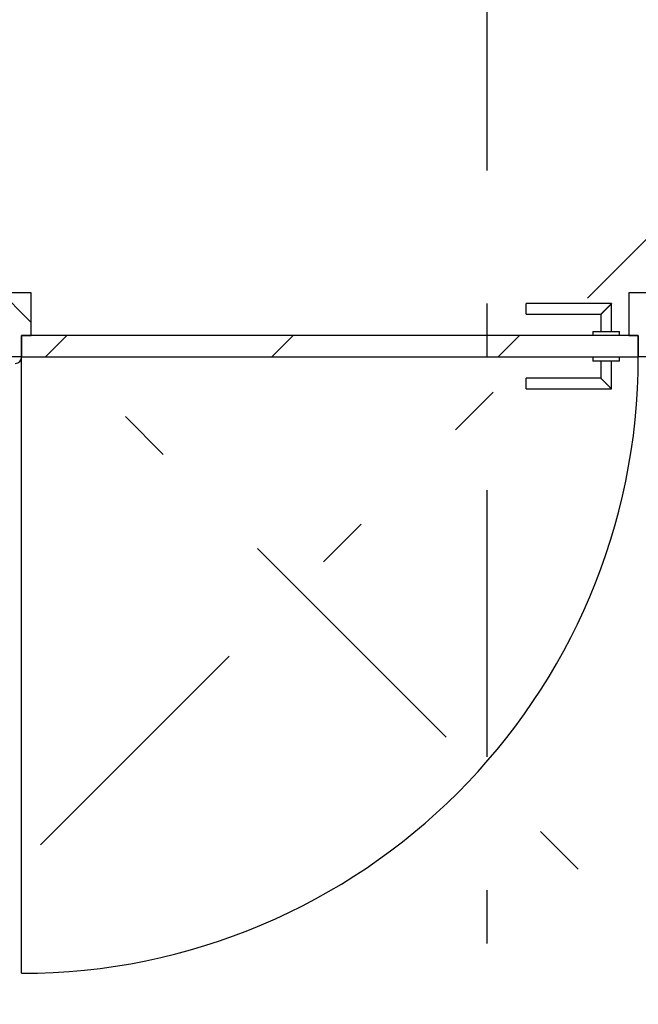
# Model space of a CAD drawing. Extents: x 2 to 87, y -108 to 11.
# Tile 188 of 210: x 44.95 to 46.11, y -23.67 to -21.82. Entities that reach past the tile are written whole.
import ezdxf

# ---------------------------------------------------------------- set-up
doc = ezdxf.new("R2010")
doc.units = 0
doc.header["$MEASUREMENT"] = 0
doc.linetypes.add('DASHDOT', pattern=[1, 0.5, -0.25, 0, -0.25])
doc.linetypes.add('DIVIDE', pattern=[1.25, 0.5, -0.25, 0, -0.25, 0, -0.25])
for name, color, linetype in [('10', 7, 'CONTINUOUS'), ('12', 7, 'CONTINUOUS'), ('20', 7, 'CONTINUOUS'), ('5', 7, 'CONTINUOUS')]:
    doc.layers.add(name, color=color, linetype=linetype)

msp = doc.modelspace()

# ---------------------------------------------------------------- linework, layer by layer
at = {"layer": '10', "color": 2, "linetype": 'DIVIDE'}
for p, q in [((48.8276, -26.2464), (38.9487, -16.3675)), ((41.9153, -26.4482), (48.8276, -19.5359))]:
    msp.add_line(p, q, dxfattribs=at)
at = {"layer": '10', "color": 62, "linetype": 'Continuous'}
for p, q in [((44.9557, -22.4575), (44.8057, -22.4575)), ((44.9531, -22.465), (44.9545, -22.4627)), ((46.2617, -22.4575), (46.1117, -22.4575))]:
    msp.add_line(p, q, dxfattribs=at)
msp.add_arc((44.9437, -22.4575), 0.012, 270, 360, dxfattribs=at)
at = {"layer": '12', "color": 62, "linetype": 'Continuous'}
msp.add_line((44.9557, -23.6135), (44.9557, -22.4575), dxfattribs=at)
msp.add_arc((44.9557, -22.4575), 1.156, 270, 360, dxfattribs=at)
at = {"layer": '20', "color": 62, "linetype": 'Continuous'}
for p, q in [((44.9737, -22.3375), (44.9337, -22.3375)), ((44.9737, -22.4175), (44.9737, -22.3375)), ((46.1337, -22.3375), (46.0937, -22.3375)), ((46.0937, -22.3375), (46.0937, -22.4175)), ((44.9557, -22.4575), (44.9557, -22.4175)), ((44.9557, -22.4175), (44.9737, -22.4175)), ((46.0937, -22.4175), (46.1117, -22.4175)), ((46.1117, -22.4175), (46.1117, -22.4575))]:
    msp.add_line(p, q, dxfattribs=at)
at = {"layer": '5', "color": 7, "linetype": 'DASHDOT'}
msp.add_line((45.8276, -7.3075), (45.8276, -96.5075), dxfattribs=at)
at = {"layer": '5', "color": 62, "linetype": 'Continuous'}
for p, q in [((46.0617, -22.3575), (45.9017, -22.3575)), ((45.9017, -22.3775), (45.9017, -22.3575)), ((46.0617, -22.4095), (46.0617, -22.3575)), ((45.9017, -22.3775), (46.0417, -22.3775)), ((46.0417, -22.3775), (46.0417, -22.4095)), ((46.1117, -22.4175), (44.9557, -22.4175)), ((44.9557, -22.4175), (44.9557, -22.4575)), ((45.0005, -22.4575), (45.0405, -22.4175)), ((45.4248, -22.4575), (45.4648, -22.4175)), ((45.849, -22.4575), (45.889, -22.4175)), ((46.0267, -22.4095), (46.0267, -22.4175)), ((46.0267, -22.4095), (46.0767, -22.4095)), ((46.0767, -22.4175), (46.0767, -22.4095)), ((46.1117, -22.4575), (46.1117, -22.4175)), ((44.9557, -22.4575), (46.1117, -22.4575)), ((46.0267, -22.4575), (46.0267, -22.4655)), ((46.0767, -22.4655), (46.0267, -22.4655)), ((46.0417, -22.4655), (46.0417, -22.4975)), ((46.0617, -22.5175), (46.0617, -22.4655)), ((46.0767, -22.4655), (46.0767, -22.4575)), ((46.0417, -22.4975), (45.9017, -22.4975)), ((45.9017, -22.5175), (45.9017, -22.4975)), ((45.9017, -22.5175), (46.0617, -22.5175))]:
    msp.add_line(p, q, dxfattribs=at)
for points in [[(46.0617, -22.3575), (46.0617, -22.3576), (46.0616, -22.3576), (46.0616, -22.3576), (46.0616, -22.3576), (46.0616, -22.3576), (46.0616, -22.3576), (46.0616, -22.3576), (46.0616, -22.3576), (46.0616, -22.3576), (46.0616, -22.3576), (46.0616, -22.3576), (46.0616, -22.3576), (46.0616, -22.3576), (46.0616, -22.3576), (46.0616, -22.3576), (46.0616, -22.3576), (46.0616, -22.3576), (46.0616, -22.3576), (46.0616, -22.3576), (46.0616, -22.3576), (46.0616, -22.3576), (46.0616, -22.3576), (46.0616, -22.3576), (46.0616, -22.3576), (46.0616, -22.3576), (46.0616, -22.3576), (46.0616, -22.3576), (46.0616, -22.3576), (46.0615, -22.3577), (46.0615, -22.3577), (46.0615, -22.3577), (46.0615, -22.3577), (46.0615, -22.3577), (46.0615, -22.3577), (46.0615, -22.3577), (46.0615, -22.3577), (46.0615, -22.3577), (46.0615, -22.3577), (46.0615, -22.3577), (46.0615, -22.3577), (46.0615, -22.3577), (46.0615, -22.3577), (46.0615, -22.3577), (46.0615, -22.3577), (46.0615, -22.3577), (46.0615, -22.3577), (46.0615, -22.3577), (46.0614, -22.3578), (46.0614, -22.3578), (46.0614, -22.3578), (46.0614, -22.3578), (46.0614, -22.3578), (46.0614, -22.3578), (46.0614, -22.3578), (46.0614, -22.3578), (46.0614, -22.3578), (46.0614, -22.3578), (46.0614, -22.3578), (46.0614, -22.3578), (46.0614, -22.3578), (46.0614, -22.3578), (46.0614, -22.3578), (46.0613, -22.3579), (46.0612, -22.358), (46.0612, -22.358), (46.0612, -22.358), (46.0612, -22.358), (46.0612, -22.358), (46.0612, -22.358), (46.0612, -22.358), (46.0612, -22.358), (46.0612, -22.358), (46.0612, -22.358), (46.0612, -22.358), (46.0612, -22.358), (46.0611, -22.3581), (46.0611, -22.3581), (46.0611, -22.3581), (46.0611, -22.3581), (46.0611, -22.3581), (46.0611, -22.3581), (46.0611, -22.3581), (46.0611, -22.3581), (46.0611, -22.3581), (46.0611, -22.3581), (46.061, -22.3582), (46.061, -22.3582), (46.061, -22.3582), (46.061, -22.3582), (46.061, -22.3582), (46.061, -22.3582), (46.061, -22.3582), (46.061, -22.3582), (46.061, -22.3582), (46.061, -22.3582), (46.0609, -22.3583), (46.0609, -22.3583), (46.0609, -22.3583), (46.0609, -22.3583), (46.0609, -22.3583), (46.0609, -22.3583), (46.0609, -22.3583), (46.0609, -22.3583), (46.0609, -22.3583), (46.0609, -22.3583), (46.0608, -22.3584), (46.0608, -22.3584), (46.0608, -22.3584), (46.0608, -22.3584), (46.0608, -22.3584), (46.0608, -22.3584), (46.0608, -22.3584), (46.0608, -22.3584), (46.0607, -22.3585), (46.0607, -22.3585), (46.0607, -22.3585), (46.0607, -22.3585), (46.0607, -22.3585), (46.0607, -22.3585), (46.0607, -22.3585), (46.0607, -22.3585), (46.0607, -22.3585), (46.0606, -22.3586), (46.0606, -22.3586), (46.0606, -22.3586), (46.0606, -22.3586), (46.0606, -22.3586), (46.0606, -22.3586), (46.0606, -22.3586), (46.0606, -22.3586), (46.0605, -22.3587), (46.0605, -22.3587), (46.0605, -22.3587), (46.0605, -22.3587), (46.0605, -22.3587), (46.0605, -22.3587), (46.0605, -22.3587), (46.0605, -22.3587), (46.0604, -22.3588), (46.0604, -22.3588), (46.0604, -22.3588), (46.0604, -22.3588), (46.0604, -22.3588), (46.0604, -22.3588), (46.0604, -22.3588), (46.0603, -22.3589), (46.0603, -22.3589), (46.0603, -22.3589), (46.0603, -22.3589), (46.0603, -22.3589), (46.0603, -22.3589), (46.0603, -22.3589), (46.0602, -22.359), (46.0601, -22.3591), (46.0601, -22.3591), (46.0601, -22.3591), (46.0601, -22.3591), (46.0601, -22.3591), (46.0601, -22.3591), (46.0601, -22.3591), (46.06, -22.3592), (46.06, -22.3592), (46.06, -22.3592), (46.06, -22.3592), (46.06, -22.3592), (46.06, -22.3592), (46.06, -22.3592), (46.0599, -22.3593), (46.0599, -22.3593), (46.0599, -22.3593), (46.0599, -22.3593), (46.0599, -22.3593), (46.0599, -22.3593), (46.0598, -22.3594), (46.0598, -22.3594), (46.0598, -22.3594), (46.0598, -22.3594), (46.0598, -22.3594), (46.0598, -22.3594), (46.0597, -22.3595), (46.0597, -22.3595), (46.0597, -22.3595), (46.0597, -22.3595), (46.0597, -22.3595), (46.0597, -22.3595), (46.0596, -22.3596), (46.0596, -22.3596), (46.0596, -22.3596), (46.0596, -22.3596), (46.0596, -22.3596), (46.0596, -22.3596), (46.0595, -22.3597), (46.0595, -22.3597), (46.0595, -22.3597), (46.0595, -22.3597), (46.0595, -22.3597), (46.0595, -22.3597), (46.0594, -22.3598), (46.0594, -22.3598), (46.0594, -22.3598), (46.0594, -22.3598), (46.0594, -22.3598), (46.0594, -22.3598), (46.0593, -22.3599), (46.0593, -22.3599), (46.0593, -22.3599), (46.0593, -22.3599), (46.0593, -22.3599), (46.0592, -22.36), (46.0592, -22.36), (46.0592, -22.36), (46.0592, -22.36), (46.0592, -22.36), (46.0592, -22.36), (46.0591, -22.3601), (46.0591, -22.3601), (46.0591, -22.3601), (46.0591, -22.3601), (46.0591, -22.3601), (46.059, -22.3602), (46.059, -22.3602), (46.059, -22.3602), (46.059, -22.3602), (46.059, -22.3602), (46.059, -22.3602), (46.0589, -22.3603), (46.0589, -22.3603), (46.0589, -22.3603), (46.0589, -22.3603), (46.0589, -22.3603), (46.0588, -22.3604), (46.0588, -22.3604), (46.0588, -22.3604), (46.0588, -22.3604), (46.0588, -22.3604), (46.0587, -22.3605), (46.0587, -22.3605), (46.0587, -22.3605), (46.0587, -22.3605), (46.0587, -22.3605), (46.0586, -22.3606), (46.0586, -22.3606), (46.0586, -22.3606), (46.0586, -22.3606), (46.0586, -22.3606), (46.0586, -22.3606), (46.0585, -22.3607), (46.0584, -22.3608), (46.0584, -22.3608), (46.0584, -22.3608), (46.0584, -22.3608), (46.0583, -22.3609), (46.0583, -22.3609), (46.0583, -22.3609), (46.0583, -22.3609), (46.0583, -22.3609), (46.0582, -22.361), (46.0582, -22.361), (46.0582, -22.361), (46.0582, -22.361), (46.0582, -22.361), (46.0581, -22.3611), (46.0581, -22.3611), (46.0581, -22.3611), (46.0581, -22.3611), (46.0581, -22.3611), (46.058, -22.3612), (46.058, -22.3612), (46.058, -22.3612), (46.058, -22.3612), (46.058, -22.3612), (46.0579, -22.3613), (46.0579, -22.3613), (46.0579, -22.3613), (46.0579, -22.3613), (46.0578, -22.3614), (46.0578, -22.3614), (46.0578, -22.3614), (46.0578, -22.3614), (46.0578, -22.3614), (46.0577, -22.3615), (46.0577, -22.3615), (46.0577, -22.3615), (46.0577, -22.3615), (46.0576, -22.3616), (46.0576, -22.3616), (46.0576, -22.3616), (46.0576, -22.3616), (46.0576, -22.3616), (46.0575, -22.3617), (46.0575, -22.3617), (46.0575, -22.3617), (46.0575, -22.3617), (46.0575, -22.3617), (46.0574, -22.3618), (46.0574, -22.3618), (46.0574, -22.3618), (46.0574, -22.3618), (46.0573, -22.3619), (46.0573, -22.3619), (46.0573, -22.3619), (46.0573, -22.3619), (46.0572, -22.362), (46.0572, -22.362), (46.0572, -22.362), (46.0572, -22.362), (46.0572, -22.362), (46.0571, -22.3621), (46.0571, -22.3621), (46.0571, -22.3621), (46.0571, -22.3621), (46.057, -22.3622), (46.057, -22.3622), (46.057, -22.3622), (46.057, -22.3622), (46.0569, -22.3623), (46.0569, -22.3623), (46.0569, -22.3623), (46.0569, -22.3623), (46.0569, -22.3623), (46.0568, -22.3624), (46.0568, -22.3624), (46.0568, -22.3624), (46.0568, -22.3624), (46.0567, -22.3625), (46.0567, -22.3625), (46.0567, -22.3625), (46.0567, -22.3625), (46.0566, -22.3626), (46.0566, -22.3626), (46.0566, -22.3626), (46.0566, -22.3626), (46.0565, -22.3626), (46.0565, -22.3627), (46.0565, -22.3627), (46.0565, -22.3627), (46.0565, -22.3627), (46.0564, -22.3628), (46.0564, -22.3628), (46.0564, -22.3628), (46.0564, -22.3628), (46.0563, -22.3629), (46.0562, -22.363), (46.0562, -22.363), (46.0562, -22.363), (46.0562, -22.363), (46.0561, -22.3631), (46.0561, -22.3631), (46.0561, -22.3631), (46.0561, -22.3631), (46.056, -22.3632), (46.056, -22.3632), (46.056, -22.3632), (46.056, -22.3632), (46.0559, -22.3633), (46.0559, -22.3633), (46.0559, -22.3633), (46.0559, -22.3633), (46.0558, -22.3634), (46.0558, -22.3634), (46.0558, -22.3634), (46.0558, -22.3634), (46.0557, -22.3635), (46.0557, -22.3635), (46.0557, -22.3635), (46.0557, -22.3635), (46.0556, -22.3636), (46.0556, -22.3636), (46.0556, -22.3636), (46.0556, -22.3636), (46.0555, -22.3637), (46.0555, -22.3637), (46.0555, -22.3637), (46.0555, -22.3637), (46.0554, -22.3638), (46.0554, -22.3638), (46.0554, -22.3638), (46.0554, -22.3638), (46.0553, -22.3639), (46.0553, -22.3639), (46.0553, -22.3639), (46.0553, -22.3639), (46.0552, -22.364), (46.0552, -22.364), (46.0552, -22.364), (46.0552, -22.364), (46.0551, -22.3641), (46.0551, -22.3641), (46.0551, -22.3641), (46.0551, -22.3641), (46.055, -22.3642), (46.055, -22.3642), (46.055, -22.3642), (46.055, -22.3642), (46.0549, -22.3643), (46.0549, -22.3643), (46.0549, -22.3643), (46.0549, -22.3644), (46.0548, -22.3644), (46.0548, -22.3644), (46.0548, -22.3644), (46.0547, -22.3645), (46.0547, -22.3645), (46.0547, -22.3645), (46.0547, -22.3645), (46.0546, -22.3646), (46.0546, -22.3646), (46.0546, -22.3646), (46.0546, -22.3646), (46.0545, -22.3647), (46.0545, -22.3647), (46.0545, -22.3647), (46.0545, -22.3647), (46.0544, -22.3648), (46.0544, -22.3648), (46.0544, -22.3648), (46.0544, -22.3648), (46.0543, -22.3649), (46.0543, -22.3649), (46.0543, -22.3649), (46.0543, -22.3649), (46.0542, -22.365), (46.0542, -22.365), (46.0542, -22.365), (46.0541, -22.3651), (46.0541, -22.3651), (46.0541, -22.3651), (46.0541, -22.3651), (46.054, -22.3652), (46.054, -22.3652), (46.054, -22.3652), (46.054, -22.3652), (46.0539, -22.3653), (46.0539, -22.3653), (46.0539, -22.3653), (46.0539, -22.3653), (46.0538, -22.3654), (46.0538, -22.3654), (46.0538, -22.3654), (46.0537, -22.3655), (46.0536, -22.3656), (46.0536, -22.3656), (46.0536, -22.3656), (46.0536, -22.3656), (46.0535, -22.3657), (46.0535, -22.3657), (46.0535, -22.3657), (46.0535, -22.3657), (46.0534, -22.3658), (46.0534, -22.3658), (46.0534, -22.3658), (46.0533, -22.3659), (46.0533, -22.3659), (46.0533, -22.3659), (46.0533, -22.3659), (46.0532, -22.366), (46.0532, -22.366), (46.0532, -22.366), (46.0532, -22.366), (46.0531, -22.3661), (46.0531, -22.3661), (46.0531, -22.3661), (46.053, -22.3662), (46.053, -22.3662), (46.053, -22.3662), (46.053, -22.3662), (46.0529, -22.3663), (46.0529, -22.3663), (46.0529, -22.3663), (46.0529, -22.3663), (46.0528, -22.3664), (46.0528, -22.3664), (46.0528, -22.3664), (46.0527, -22.3665), (46.0527, -22.3665), (46.0527, -22.3665), (46.0527, -22.3665), (46.0526, -22.3666), (46.0526, -22.3666), (46.0526, -22.3666), (46.0526, -22.3666), (46.0525, -22.3667), (46.0525, -22.3667), (46.0525, -22.3667), (46.0524, -22.3668), (46.0524, -22.3668), (46.0524, -22.3668), (46.0524, -22.3668), (46.0523, -22.3669), (46.0523, -22.3669), (46.0523, -22.3669), (46.0523, -22.3669), (46.0522, -22.367), (46.0522, -22.367), (46.0522, -22.367), (46.0521, -22.3671), (46.0521, -22.3671), (46.0521, -22.3671), (46.0521, -22.3671), (46.052, -22.3672), (46.052, -22.3672), (46.052, -22.3672), (46.052, -22.3672), (46.0519, -22.3673), (46.0519, -22.3673), (46.0519, -22.3673), (46.0518, -22.3674), (46.0518, -22.3674), (46.0518, -22.3674), (46.0518, -22.3674), (46.0517, -22.3675), (46.0517, -22.3675), (46.0517, -22.3675), (46.0517, -22.3675), (46.0516, -22.3676), (46.0516, -22.3676), (46.0516, -22.3676), (46.0515, -22.3676), (46.0515, -22.3677), (46.0515, -22.3677), (46.0515, -22.3677), (46.0514, -22.3678), (46.0514, -22.3678), (46.0514, -22.3678), (46.0514, -22.3678), (46.0513, -22.3679), (46.0513, -22.3679), (46.0513, -22.3679), (46.0512, -22.3679), (46.0512, -22.368), (46.0512, -22.368), (46.0512, -22.368), (46.0511, -22.3681), (46.0511, -22.3681), (46.0511, -22.3681), (46.0511, -22.3681), (46.051, -22.3682), (46.0509, -22.3682), (46.0509, -22.3683), (46.0509, -22.3683), (46.0509, -22.3683), (46.0508, -22.3684), (46.0508, -22.3684), (46.0508, -22.3684), (46.0508, -22.3684), (46.0507, -22.3685), (46.0507, -22.3685), (46.0507, -22.3685), (46.0507, -22.3685), (46.0506, -22.3686), (46.0506, -22.3686), (46.0506, -22.3686), (46.0505, -22.3687), (46.0505, -22.3687), (46.0505, -22.3687), (46.0505, -22.3687), (46.0504, -22.3688), (46.0504, -22.3688), (46.0504, -22.3688), (46.0504, -22.3688), (46.0503, -22.3689), (46.0503, -22.3689), (46.0503, -22.3689), (46.0502, -22.369), (46.0502, -22.369), (46.0502, -22.369), (46.0502, -22.369), (46.0501, -22.3691), (46.0501, -22.3691), (46.0501, -22.3691), (46.0501, -22.3691), (46.05, -22.3692), (46.05, -22.3692), (46.05, -22.3692), (46.0499, -22.3693), (46.0499, -22.3693), (46.0499, -22.3693), (46.0499, -22.3693), (46.0498, -22.3694), (46.0498, -22.3694), (46.0498, -22.3694), (46.0498, -22.3694), (46.0497, -22.3695), (46.0497, -22.3695), (46.0497, -22.3695), (46.0497, -22.3695), (46.0496, -22.3696), (46.0496, -22.3696), (46.0496, -22.3696), (46.0495, -22.3697), (46.0495, -22.3697), (46.0495, -22.3697), (46.0495, -22.3697), (46.0494, -22.3698), (46.0494, -22.3698), (46.0494, -22.3698), (46.0494, -22.3698), (46.0493, -22.3699), (46.0493, -22.3699), (46.0493, -22.3699), (46.0493, -22.3699), (46.0492, -22.37), (46.0492, -22.37), (46.0492, -22.37), (46.0491, -22.3701), (46.0491, -22.3701), (46.0491, -22.3701), (46.0491, -22.3701), (46.049, -22.3702), (46.049, -22.3702), (46.049, -22.3702), (46.049, -22.3702), (46.0489, -22.3703), (46.0489, -22.3703), (46.0489, -22.3703), (46.0489, -22.3703), (46.0488, -22.3704), (46.0488, -22.3704), (46.0488, -22.3704), (46.0488, -22.3704), (46.0487, -22.3705), (46.0487, -22.3705), (46.0487, -22.3705), (46.0487, -22.3705), (46.0486, -22.3706), (46.0486, -22.3706), (46.0486, -22.3706), (46.0485, -22.3706), (46.0485, -22.3707), (46.0485, -22.3707), (46.0485, -22.3707), (46.0484, -22.3708), (46.0483, -22.3709), (46.0483, -22.3709), (46.0483, -22.3709), (46.0483, -22.3709), (46.0482, -22.371), (46.0482, -22.371), (46.0482, -22.371), (46.0482, -22.371), (46.0481, -22.3711), (46.0481, -22.3711), (46.0481, -22.3711), (46.0481, -22.3711), (46.048, -22.3712), (46.048, -22.3712), (46.048, -22.3712), (46.048, -22.3712), (46.0479, -22.3713), (46.0479, -22.3713), (46.0479, -22.3713), (46.0479, -22.3713), (46.0478, -22.3714), (46.0478, -22.3714), (46.0478, -22.3714), (46.0478, -22.3714), (46.0477, -22.3715), (46.0477, -22.3715), (46.0477, -22.3715), (46.0477, -22.3715), (46.0476, -22.3716), (46.0476, -22.3716), (46.0476, -22.3716), (46.0476, -22.3716), (46.0475, -22.3717), (46.0475, -22.3717), (46.0475, -22.3717), (46.0475, -22.3717), (46.0474, -22.3718), (46.0474, -22.3718), (46.0474, -22.3718), (46.0474, -22.3718), (46.0473, -22.3719), (46.0473, -22.3719), (46.0473, -22.3719), (46.0473, -22.3719), (46.0472, -22.372), (46.0472, -22.372), (46.0472, -22.372), (46.0472, -22.372), (46.0471, -22.3721), (46.0471, -22.3721), (46.0471, -22.3721), (46.0471, -22.3721), (46.047, -22.3722), (46.047, -22.3722), (46.047, -22.3722), (46.047, -22.3722), (46.0469, -22.3723), (46.0469, -22.3723), (46.0469, -22.3723), (46.0469, -22.3723), (46.0468, -22.3724), (46.0468, -22.3724), (46.0468, -22.3724), (46.0468, -22.3724), (46.0468, -22.3724), (46.0467, -22.3725), (46.0467, -22.3725), (46.0467, -22.3725), (46.0467, -22.3725), (46.0466, -22.3726), (46.0466, -22.3726), (46.0466, -22.3726), (46.0466, -22.3726), (46.0465, -22.3727), (46.0465, -22.3727), (46.0465, -22.3727), (46.0465, -22.3727), (46.0464, -22.3727), (46.0464, -22.3728), (46.0464, -22.3728), (46.0464, -22.3728), (46.0464, -22.3728), (46.0463, -22.3729), (46.0463, -22.3729), (46.0463, -22.3729), (46.0463, -22.3729), (46.0462, -22.373), (46.0462, -22.373), (46.0462, -22.373), (46.0462, -22.373), (46.0462, -22.373), (46.0461, -22.3731), (46.0461, -22.3731), (46.0461, -22.3731), (46.0461, -22.3731), (46.0459, -22.3732), (46.0459, -22.3733), (46.0459, -22.3733), (46.0459, -22.3733), (46.0459, -22.3733), (46.0458, -22.3734), (46.0458, -22.3734), (46.0458, -22.3734), (46.0458, -22.3734), (46.0457, -22.3734), (46.0457, -22.3735), (46.0457, -22.3735), (46.0457, -22.3735), (46.0457, -22.3735), (46.0456, -22.3736), (46.0456, -22.3736), (46.0456, -22.3736), (46.0456, -22.3736), (46.0456, -22.3736), (46.0455, -22.3737), (46.0455, -22.3737), (46.0455, -22.3737), (46.0455, -22.3737), (46.0454, -22.3738), (46.0454, -22.3738), (46.0454, -22.3738), (46.0454, -22.3738), (46.0454, -22.3738), (46.0453, -22.3739), (46.0453, -22.3739), (46.0453, -22.3739), (46.0453, -22.3739), (46.0453, -22.3739), (46.0452, -22.374), (46.0452, -22.374), (46.0452, -22.374), (46.0452, -22.374), (46.0452, -22.374), (46.0451, -22.3741), (46.0451, -22.3741), (46.0451, -22.3741), (46.0451, -22.3741), (46.0451, -22.3742), (46.045, -22.3742), (46.045, -22.3742), (46.045, -22.3742), (46.045, -22.3742), (46.0449, -22.3743), (46.0449, -22.3743), (46.0449, -22.3743), (46.0449, -22.3743), (46.0449, -22.3743), (46.0448, -22.3744), (46.0448, -22.3744), (46.0448, -22.3744), (46.0448, -22.3744), (46.0448, -22.3744), (46.0448, -22.3744), (46.0447, -22.3745), (46.0447, -22.3745), (46.0447, -22.3745), (46.0447, -22.3745), (46.0447, -22.3745), (46.0446, -22.3746), (46.0446, -22.3746), (46.0446, -22.3746), (46.0446, -22.3746), (46.0446, -22.3746), (46.0445, -22.3747), (46.0445, -22.3747), (46.0445, -22.3747), (46.0445, -22.3747), (46.0445, -22.3747), (46.0444, -22.3748), (46.0444, -22.3748), (46.0444, -22.3748), (46.0444, -22.3748), (46.0444, -22.3748), (46.0443, -22.3748), (46.0443, -22.3749), (46.0443, -22.3749), (46.0443, -22.3749), (46.0443, -22.3749), (46.0443, -22.3749), (46.0442, -22.375), (46.0442, -22.375), (46.0442, -22.375), (46.0442, -22.375), (46.0442, -22.375), (46.0441, -22.375), (46.0441, -22.3751), (46.0441, -22.3751), (46.0441, -22.3751), (46.0441, -22.3751), (46.0441, -22.3751), (46.044, -22.3752), (46.0439, -22.3753), (46.0439, -22.3753), (46.0439, -22.3753), (46.0439, -22.3753), (46.0439, -22.3753), (46.0439, -22.3753), (46.0438, -22.3754), (46.0438, -22.3754), (46.0438, -22.3754), (46.0438, -22.3754), (46.0438, -22.3754), (46.0438, -22.3754), (46.0437, -22.3755), (46.0437, -22.3755), (46.0437, -22.3755), (46.0437, -22.3755), (46.0437, -22.3755), (46.0437, -22.3755), (46.0436, -22.3756), (46.0436, -22.3756), (46.0436, -22.3756), (46.0436, -22.3756), (46.0436, -22.3756), (46.0436, -22.3756), (46.0435, -22.3757), (46.0435, -22.3757), (46.0435, -22.3757), (46.0435, -22.3757), (46.0435, -22.3757), (46.0435, -22.3757), (46.0434, -22.3758), (46.0434, -22.3758), (46.0434, -22.3758), (46.0434, -22.3758), (46.0434, -22.3758), (46.0434, -22.3758), (46.0434, -22.3758), (46.0433, -22.3759), (46.0433, -22.3759), (46.0433, -22.3759), (46.0433, -22.3759), (46.0433, -22.3759), (46.0433, -22.3759), (46.0433, -22.3759), (46.0432, -22.376), (46.0432, -22.376), (46.0432, -22.376), (46.0432, -22.376), (46.0432, -22.376), (46.0432, -22.376), (46.0432, -22.376), (46.0431, -22.3761), (46.0431, -22.3761), (46.0431, -22.3761), (46.0431, -22.3761), (46.0431, -22.3761), (46.0431, -22.3761), (46.0431, -22.3761), (46.043, -22.3762), (46.043, -22.3762), (46.043, -22.3762), (46.043, -22.3762), (46.043, -22.3762), (46.043, -22.3762), (46.043, -22.3762), (46.0429, -22.3763), (46.0429, -22.3763), (46.0429, -22.3763), (46.0429, -22.3763), (46.0429, -22.3763), (46.0429, -22.3763), (46.0429, -22.3763), (46.0429, -22.3763), (46.0428, -22.3764), (46.0428, -22.3764), (46.0428, -22.3764), (46.0428, -22.3764), (46.0428, -22.3764), (46.0428, -22.3764), (46.0428, -22.3764), (46.0428, -22.3764), (46.0427, -22.3765), (46.0427, -22.3765), (46.0427, -22.3765), (46.0427, -22.3765), (46.0427, -22.3765), (46.0427, -22.3765), (46.0427, -22.3765), (46.0427, -22.3765), (46.0426, -22.3765), (46.0426, -22.3766), (46.0426, -22.3766), (46.0426, -22.3766), (46.0426, -22.3766), (46.0426, -22.3766), (46.0426, -22.3766), (46.0426, -22.3766), (46.0426, -22.3766), (46.0425, -22.3767), (46.0424, -22.3768), (46.0424, -22.3768), (46.0424, -22.3768), (46.0424, -22.3768), (46.0424, -22.3768), (46.0424, -22.3768), (46.0424, -22.3768), (46.0424, -22.3768), (46.0424, -22.3768), (46.0424, -22.3768), (46.0423, -22.3769), (46.0423, -22.3769), (46.0423, -22.3769), (46.0423, -22.3769), (46.0423, -22.3769), (46.0423, -22.3769), (46.0423, -22.3769), (46.0423, -22.3769), (46.0423, -22.3769), (46.0423, -22.3769), (46.0422, -22.377), (46.0422, -22.377), (46.0422, -22.377), (46.0422, -22.377), (46.0422, -22.377), (46.0422, -22.377), (46.0422, -22.377), (46.0422, -22.377), (46.0422, -22.377), (46.0422, -22.377), (46.0422, -22.377), (46.0422, -22.377), (46.0421, -22.3771), (46.0421, -22.3771), (46.0421, -22.3771), (46.0421, -22.3771), (46.0421, -22.3771), (46.0421, -22.3771), (46.0421, -22.3771), (46.0421, -22.3771), (46.0421, -22.3771), (46.0421, -22.3771), (46.0421, -22.3771), (46.0421, -22.3771), (46.0421, -22.3771), (46.042, -22.3772), (46.042, -22.3772), (46.042, -22.3772), (46.042, -22.3772), (46.042, -22.3772), (46.042, -22.3772), (46.042, -22.3772), (46.042, -22.3772), (46.042, -22.3772), (46.042, -22.3772), (46.042, -22.3772), (46.042, -22.3772), (46.042, -22.3772), (46.042, -22.3772), (46.042, -22.3772), (46.0419, -22.3773), (46.0419, -22.3773), (46.0419, -22.3773), (46.0419, -22.3773), (46.0419, -22.3773), (46.0419, -22.3773), (46.0419, -22.3773), (46.0419, -22.3773), (46.0419, -22.3773), (46.0419, -22.3773), (46.0419, -22.3773), (46.0419, -22.3773), (46.0419, -22.3773), (46.0419, -22.3773), (46.0419, -22.3773), (46.0419, -22.3773), (46.0419, -22.3773), (46.0419, -22.3773), (46.0419, -22.3773), (46.0418, -22.3774), (46.0417, -22.3774), (46.0417, -22.3775)], [(46.0417, -22.4975), (46.0417, -22.4976), (46.0418, -22.4976), (46.0418, -22.4976), (46.0418, -22.4976), (46.0418, -22.4976), (46.0418, -22.4976), (46.0418, -22.4976), (46.0418, -22.4976), (46.0418, -22.4976), (46.0418, -22.4976), (46.0418, -22.4976), (46.0418, -22.4976), (46.0418, -22.4976), (46.0418, -22.4976), (46.0418, -22.4976), (46.0418, -22.4976), (46.0418, -22.4976), (46.0418, -22.4976), (46.0418, -22.4976), (46.0418, -22.4976), (46.0418, -22.4976), (46.0418, -22.4976), (46.0418, -22.4976), (46.0418, -22.4976), (46.0418, -22.4976), (46.0418, -22.4976), (46.0418, -22.4976), (46.0418, -22.4976), (46.0419, -22.4977), (46.0419, -22.4977), (46.0419, -22.4977), (46.0419, -22.4977), (46.0419, -22.4977), (46.0419, -22.4977), (46.0419, -22.4977), (46.0419, -22.4977), (46.0419, -22.4977), (46.0419, -22.4977), (46.0419, -22.4977), (46.0419, -22.4977), (46.0419, -22.4977), (46.0419, -22.4977), (46.0419, -22.4977), (46.0419, -22.4977), (46.0419, -22.4977), (46.0419, -22.4977), (46.0419, -22.4978), (46.042, -22.4978), (46.042, -22.4978), (46.042, -22.4978), (46.042, -22.4978), (46.042, -22.4978), (46.042, -22.4978), (46.042, -22.4978), (46.042, -22.4978), (46.042, -22.4978), (46.042, -22.4978), (46.042, -22.4978), (46.042, -22.4978), (46.042, -22.4978), (46.042, -22.4978), (46.042, -22.4978), (46.0421, -22.4979), (46.0422, -22.498), (46.0422, -22.498), (46.0422, -22.498), (46.0422, -22.498), (46.0422, -22.498), (46.0422, -22.498), (46.0422, -22.498), (46.0422, -22.498), (46.0422, -22.498), (46.0422, -22.498), (46.0422, -22.498), (46.0422, -22.4981), (46.0423, -22.4981), (46.0423, -22.4981), (46.0423, -22.4981), (46.0423, -22.4981), (46.0423, -22.4981), (46.0423, -22.4981), (46.0423, -22.4981), (46.0423, -22.4981), (46.0423, -22.4981), (46.0423, -22.4981), (46.0424, -22.4982), (46.0424, -22.4982), (46.0424, -22.4982), (46.0424, -22.4982), (46.0424, -22.4982), (46.0424, -22.4982), (46.0424, -22.4982), (46.0424, -22.4982), (46.0424, -22.4982), (46.0424, -22.4982), (46.0425, -22.4983), (46.0425, -22.4983), (46.0425, -22.4983), (46.0425, -22.4983), (46.0425, -22.4983), (46.0425, -22.4983), (46.0425, -22.4983), (46.0425, -22.4983), (46.0425, -22.4983), (46.0425, -22.4983), (46.0426, -22.4984), (46.0426, -22.4984), (46.0426, -22.4984), (46.0426, -22.4984), (46.0426, -22.4984), (46.0426, -22.4984), (46.0426, -22.4984), (46.0426, -22.4984), (46.0426, -22.4985), (46.0427, -22.4985), (46.0427, -22.4985), (46.0427, -22.4985), (46.0427, -22.4985), (46.0427, -22.4985), (46.0427, -22.4985), (46.0427, -22.4985), (46.0427, -22.4985), (46.0428, -22.4986), (46.0428, -22.4986), (46.0428, -22.4986), (46.0428, -22.4986), (46.0428, -22.4986), (46.0428, -22.4986), (46.0428, -22.4986), (46.0428, -22.4986), (46.0429, -22.4987), (46.0429, -22.4987), (46.0429, -22.4987), (46.0429, -22.4987), (46.0429, -22.4987), (46.0429, -22.4987), (46.0429, -22.4987), (46.0429, -22.4987), (46.043, -22.4988), (46.043, -22.4988), (46.043, -22.4988), (46.043, -22.4988), (46.043, -22.4988), (46.043, -22.4988), (46.043, -22.4988), (46.0431, -22.4989), (46.0431, -22.4989), (46.0431, -22.4989), (46.0431, -22.4989), (46.0431, -22.4989), (46.0431, -22.4989), (46.0431, -22.4989), (46.0432, -22.499), (46.0433, -22.4991), (46.0433, -22.4991), (46.0433, -22.4991), (46.0433, -22.4991), (46.0433, -22.4991), (46.0433, -22.4991), (46.0433, -22.4991), (46.0434, -22.4992), (46.0434, -22.4992), (46.0434, -22.4992), (46.0434, -22.4992), (46.0434, -22.4992), (46.0434, -22.4992), (46.0434, -22.4992), (46.0435, -22.4993), (46.0435, -22.4993), (46.0435, -22.4993), (46.0435, -22.4993), (46.0435, -22.4993), (46.0435, -22.4993), (46.0436, -22.4994), (46.0436, -22.4994), (46.0436, -22.4994), (46.0436, -22.4994), (46.0436, -22.4994), (46.0436, -22.4994), (46.0437, -22.4995), (46.0437, -22.4995), (46.0437, -22.4995), (46.0437, -22.4995), (46.0437, -22.4995), (46.0437, -22.4995), (46.0438, -22.4996), (46.0438, -22.4996), (46.0438, -22.4996), (46.0438, -22.4996), (46.0438, -22.4996), (46.0438, -22.4996), (46.0439, -22.4997), (46.0439, -22.4997), (46.0439, -22.4997), (46.0439, -22.4997), (46.0439, -22.4997), (46.0439, -22.4997), (46.044, -22.4998), (46.044, -22.4998), (46.044, -22.4998), (46.044, -22.4998), (46.044, -22.4998), (46.044, -22.4998), (46.0441, -22.4999), (46.0441, -22.4999), (46.0441, -22.4999), (46.0441, -22.4999), (46.0441, -22.4999), (46.0441, -22.5), (46.0442, -22.5), (46.0442, -22.5), (46.0442, -22.5), (46.0442, -22.5), (46.0442, -22.5), (46.0443, -22.5001), (46.0443, -22.5001), (46.0443, -22.5001), (46.0443, -22.5001), (46.0443, -22.5001), (46.0443, -22.5002), (46.0444, -22.5002), (46.0444, -22.5002), (46.0444, -22.5002), (46.0444, -22.5002), (46.0444, -22.5002), (46.0445, -22.5003), (46.0445, -22.5003), (46.0445, -22.5003), (46.0445, -22.5003), (46.0445, -22.5003), (46.0446, -22.5004), (46.0446, -22.5004), (46.0446, -22.5004), (46.0446, -22.5004), (46.0446, -22.5004), (46.0447, -22.5005), (46.0447, -22.5005), (46.0447, -22.5005), (46.0447, -22.5005), (46.0447, -22.5005), (46.0448, -22.5006), (46.0448, -22.5006), (46.0448, -22.5006), (46.0448, -22.5006), (46.0448, -22.5006), (46.0448, -22.5006), (46.0449, -22.5007), (46.045, -22.5008), (46.045, -22.5008), (46.045, -22.5008), (46.045, -22.5008), (46.0451, -22.5009), (46.0451, -22.5009), (46.0451, -22.5009), (46.0451, -22.5009), (46.0451, -22.5009), (46.0452, -22.501), (46.0452, -22.501), (46.0452, -22.501), (46.0452, -22.501), (46.0452, -22.501), (46.0453, -22.5011), (46.0453, -22.5011), (46.0453, -22.5011), (46.0453, -22.5011), (46.0453, -22.5011), (46.0454, -22.5012), (46.0454, -22.5012), (46.0454, -22.5012), (46.0454, -22.5012), (46.0454, -22.5012), (46.0455, -22.5013), (46.0455, -22.5013), (46.0455, -22.5013), (46.0455, -22.5013), (46.0456, -22.5014), (46.0456, -22.5014), (46.0456, -22.5014), (46.0456, -22.5014), (46.0456, -22.5014), (46.0457, -22.5015), (46.0457, -22.5015), (46.0457, -22.5015), (46.0457, -22.5015), (46.0457, -22.5016), (46.0458, -22.5016), (46.0458, -22.5016), (46.0458, -22.5016), (46.0458, -22.5016), (46.0459, -22.5017), (46.0459, -22.5017), (46.0459, -22.5017), (46.0459, -22.5017), (46.0459, -22.5018), (46.046, -22.5018), (46.046, -22.5018), (46.046, -22.5018), (46.046, -22.5018), (46.0461, -22.5019), (46.0461, -22.5019), (46.0461, -22.5019), (46.0461, -22.5019), (46.0462, -22.502), (46.0462, -22.502), (46.0462, -22.502), (46.0462, -22.502), (46.0462, -22.502), (46.0463, -22.5021), (46.0463, -22.5021), (46.0463, -22.5021), (46.0463, -22.5021), (46.0464, -22.5022), (46.0464, -22.5022), (46.0464, -22.5022), (46.0464, -22.5022), (46.0464, -22.5023), (46.0465, -22.5023), (46.0465, -22.5023), (46.0465, -22.5023), (46.0465, -22.5023), (46.0466, -22.5024), (46.0466, -22.5024), (46.0466, -22.5024), (46.0466, -22.5024), (46.0467, -22.5025), (46.0467, -22.5025), (46.0467, -22.5025), (46.0467, -22.5025), (46.0468, -22.5026), (46.0468, -22.5026), (46.0468, -22.5026), (46.0468, -22.5026), (46.0468, -22.5027), (46.0469, -22.5027), (46.0469, -22.5027), (46.0469, -22.5027), (46.0469, -22.5027), (46.047, -22.5028), (46.047, -22.5028), (46.047, -22.5028), (46.047, -22.5028), (46.0471, -22.5029), (46.0472, -22.503), (46.0472, -22.503), (46.0472, -22.503), (46.0472, -22.503), (46.0473, -22.5031), (46.0473, -22.5031), (46.0473, -22.5031), (46.0473, -22.5031), (46.0474, -22.5032), (46.0474, -22.5032), (46.0474, -22.5032), (46.0474, -22.5032), (46.0475, -22.5033), (46.0475, -22.5033), (46.0475, -22.5033), (46.0475, -22.5033), (46.0476, -22.5034), (46.0476, -22.5034), (46.0476, -22.5034), (46.0476, -22.5034), (46.0477, -22.5035), (46.0477, -22.5035), (46.0477, -22.5035), (46.0477, -22.5035), (46.0478, -22.5036), (46.0478, -22.5036), (46.0478, -22.5036), (46.0478, -22.5036), (46.0479, -22.5037), (46.0479, -22.5037), (46.0479, -22.5037), (46.0479, -22.5037), (46.048, -22.5038), (46.048, -22.5038), (46.048, -22.5038), (46.048, -22.5038), (46.0481, -22.5039), (46.0481, -22.5039), (46.0481, -22.5039), (46.0481, -22.5039), (46.0482, -22.504), (46.0482, -22.504), (46.0482, -22.504), (46.0482, -22.504), (46.0483, -22.5041), (46.0483, -22.5041), (46.0483, -22.5041), (46.0483, -22.5041), (46.0484, -22.5042), (46.0484, -22.5042), (46.0484, -22.5042), (46.0484, -22.5042), (46.0485, -22.5043), (46.0485, -22.5043), (46.0485, -22.5043), (46.0485, -22.5044), (46.0486, -22.5044), (46.0486, -22.5044), (46.0486, -22.5044), (46.0487, -22.5045), (46.0487, -22.5045), (46.0487, -22.5045), (46.0487, -22.5045), (46.0488, -22.5046), (46.0488, -22.5046), (46.0488, -22.5046), (46.0488, -22.5046), (46.0489, -22.5047), (46.0489, -22.5047), (46.0489, -22.5047), (46.0489, -22.5047), (46.049, -22.5048), (46.049, -22.5048), (46.049, -22.5048), (46.049, -22.5048), (46.0491, -22.5049), (46.0491, -22.5049), (46.0491, -22.5049), (46.0491, -22.5049), (46.0492, -22.505), (46.0492, -22.505), (46.0492, -22.505), (46.0493, -22.5051), (46.0493, -22.5051), (46.0493, -22.5051), (46.0493, -22.5051), (46.0494, -22.5052), (46.0494, -22.5052), (46.0494, -22.5052), (46.0494, -22.5052), (46.0495, -22.5053), (46.0495, -22.5053), (46.0495, -22.5053), (46.0495, -22.5053), (46.0496, -22.5054), (46.0496, -22.5054), (46.0496, -22.5054), (46.0497, -22.5055), (46.0498, -22.5056), (46.0498, -22.5056), (46.0498, -22.5056), (46.0498, -22.5056), (46.0499, -22.5057), (46.0499, -22.5057), (46.0499, -22.5057), (46.0499, -22.5057), (46.05, -22.5058), (46.05, -22.5058), (46.05, -22.5058), (46.0501, -22.5059), (46.0501, -22.5059), (46.0501, -22.5059), (46.0501, -22.5059), (46.0502, -22.506), (46.0502, -22.506), (46.0502, -22.506), (46.0502, -22.506), (46.0503, -22.5061), (46.0503, -22.5061), (46.0503, -22.5061), (46.0504, -22.5062), (46.0504, -22.5062), (46.0504, -22.5062), (46.0504, -22.5062), (46.0505, -22.5063), (46.0505, -22.5063), (46.0505, -22.5063), (46.0505, -22.5063), (46.0506, -22.5064), (46.0506, -22.5064), (46.0506, -22.5064), (46.0507, -22.5065), (46.0507, -22.5065), (46.0507, -22.5065), (46.0507, -22.5065), (46.0508, -22.5066), (46.0508, -22.5066), (46.0508, -22.5066), (46.0508, -22.5066), (46.0509, -22.5067), (46.0509, -22.5067), (46.0509, -22.5067), (46.0509, -22.5068), (46.051, -22.5068), (46.051, -22.5068), (46.051, -22.5068), (46.0511, -22.5069), (46.0511, -22.5069), (46.0511, -22.5069), (46.0511, -22.5069), (46.0512, -22.507), (46.0512, -22.507), (46.0512, -22.507), (46.0512, -22.5071), (46.0513, -22.5071), (46.0513, -22.5071), (46.0513, -22.5071), (46.0514, -22.5072), (46.0514, -22.5072), (46.0514, -22.5072), (46.0514, -22.5072), (46.0515, -22.5073), (46.0515, -22.5073), (46.0515, -22.5073), (46.0515, -22.5074), (46.0516, -22.5074), (46.0516, -22.5074), (46.0516, -22.5074), (46.0517, -22.5075), (46.0517, -22.5075), (46.0517, -22.5075), (46.0517, -22.5075), (46.0518, -22.5076), (46.0518, -22.5076), (46.0518, -22.5076), (46.0518, -22.5076), (46.0519, -22.5077), (46.0519, -22.5077), (46.0519, -22.5077), (46.052, -22.5078), (46.052, -22.5078), (46.052, -22.5078), (46.052, -22.5078), (46.0521, -22.5079), (46.0521, -22.5079), (46.0521, -22.5079), (46.0521, -22.5079), (46.0522, -22.508), (46.0522, -22.508), (46.0522, -22.508), (46.0523, -22.5081), (46.0523, -22.5081), (46.0523, -22.5081), (46.0523, -22.5081), (46.0524, -22.5082), (46.0525, -22.5083), (46.0525, -22.5083), (46.0525, -22.5083), (46.0526, -22.5084), (46.0526, -22.5084), (46.0526, -22.5084), (46.0526, -22.5084), (46.0527, -22.5085), (46.0527, -22.5085), (46.0527, -22.5085), (46.0527, -22.5085), (46.0528, -22.5086), (46.0528, -22.5086), (46.0528, -22.5086), (46.0529, -22.5087), (46.0529, -22.5087), (46.0529, -22.5087), (46.0529, -22.5087), (46.053, -22.5088), (46.053, -22.5088), (46.053, -22.5088), (46.053, -22.5088), (46.0531, -22.5089), (46.0531, -22.5089), (46.0531, -22.5089), (46.0532, -22.509), (46.0532, -22.509), (46.0532, -22.509), (46.0532, -22.509), (46.0533, -22.5091), (46.0533, -22.5091), (46.0533, -22.5091), (46.0533, -22.5091), (46.0534, -22.5092), (46.0534, -22.5092), (46.0534, -22.5092), (46.0535, -22.5093), (46.0535, -22.5093), (46.0535, -22.5093), (46.0535, -22.5093), (46.0536, -22.5094), (46.0536, -22.5094), (46.0536, -22.5094), (46.0536, -22.5094), (46.0537, -22.5095), (46.0537, -22.5095), (46.0537, -22.5095), (46.0537, -22.5095), (46.0538, -22.5096), (46.0538, -22.5096), (46.0538, -22.5096), (46.0539, -22.5097), (46.0539, -22.5097), (46.0539, -22.5097), (46.0539, -22.5097), (46.054, -22.5098), (46.054, -22.5098), (46.054, -22.5098), (46.054, -22.5098), (46.0541, -22.5099), (46.0541, -22.5099), (46.0541, -22.5099), (46.0541, -22.5099), (46.0542, -22.51), (46.0542, -22.51), (46.0542, -22.51), (46.0543, -22.5101), (46.0543, -22.5101), (46.0543, -22.5101), (46.0543, -22.5101), (46.0544, -22.5102), (46.0544, -22.5102), (46.0544, -22.5102), (46.0544, -22.5102), (46.0545, -22.5103), (46.0545, -22.5103), (46.0545, -22.5103), (46.0545, -22.5103), (46.0546, -22.5104), (46.0546, -22.5104), (46.0546, -22.5104), (46.0546, -22.5104), (46.0547, -22.5105), (46.0547, -22.5105), (46.0547, -22.5105), (46.0547, -22.5105), (46.0548, -22.5106), (46.0548, -22.5106), (46.0548, -22.5106), (46.0549, -22.5107), (46.0549, -22.5107), (46.0549, -22.5107), (46.0549, -22.5107), (46.055, -22.5108), (46.0551, -22.5109), (46.0551, -22.5109), (46.0551, -22.5109), (46.0551, -22.5109), (46.0552, -22.511), (46.0552, -22.511), (46.0552, -22.511), (46.0552, -22.511), (46.0553, -22.5111), (46.0553, -22.5111), (46.0553, -22.5111), (46.0553, -22.5111), (46.0554, -22.5112), (46.0554, -22.5112), (46.0554, -22.5112), (46.0554, -22.5112), (46.0555, -22.5113), (46.0555, -22.5113), (46.0555, -22.5113), (46.0555, -22.5113), (46.0556, -22.5114), (46.0556, -22.5114), (46.0556, -22.5114), (46.0556, -22.5114), (46.0557, -22.5115), (46.0557, -22.5115), (46.0557, -22.5115), (46.0557, -22.5115), (46.0558, -22.5116), (46.0558, -22.5116), (46.0558, -22.5116), (46.0558, -22.5116), (46.0559, -22.5117), (46.0559, -22.5117), (46.0559, -22.5117), (46.0559, -22.5117), (46.056, -22.5118), (46.056, -22.5118), (46.056, -22.5118), (46.056, -22.5118), (46.0561, -22.5119), (46.0561, -22.5119), (46.0561, -22.5119), (46.0561, -22.5119), (46.0562, -22.512), (46.0562, -22.512), (46.0562, -22.512), (46.0562, -22.512), (46.0563, -22.5121), (46.0563, -22.5121), (46.0563, -22.5121), (46.0563, -22.5121), (46.0564, -22.5122), (46.0564, -22.5122), (46.0564, -22.5122), (46.0564, -22.5122), (46.0565, -22.5123), (46.0565, -22.5123), (46.0565, -22.5123), (46.0565, -22.5123), (46.0565, -22.5124), (46.0566, -22.5124), (46.0566, -22.5124), (46.0566, -22.5124), (46.0566, -22.5124), (46.0567, -22.5125), (46.0567, -22.5125), (46.0567, -22.5125), (46.0567, -22.5125), (46.0568, -22.5126), (46.0568, -22.5126), (46.0568, -22.5126), (46.0568, -22.5126), (46.0569, -22.5127), (46.0569, -22.5127), (46.0569, -22.5127), (46.0569, -22.5127), (46.0569, -22.5127), (46.057, -22.5128), (46.057, -22.5128), (46.057, -22.5128), (46.057, -22.5128), (46.0571, -22.5129), (46.0571, -22.5129), (46.0571, -22.5129), (46.0571, -22.5129), (46.0572, -22.513), (46.0572, -22.513), (46.0572, -22.513), (46.0572, -22.513), (46.0572, -22.513), (46.0573, -22.5131), (46.0573, -22.5131), (46.0573, -22.5131), (46.0573, -22.5131), (46.0574, -22.5132), (46.0574, -22.5132), (46.0574, -22.5132), (46.0574, -22.5132), (46.0575, -22.5132), (46.0575, -22.5133), (46.0575, -22.5133), (46.0575, -22.5133), (46.0575, -22.5133), (46.0576, -22.5134), (46.0576, -22.5134), (46.0576, -22.5134), (46.0576, -22.5134), (46.0576, -22.5134), (46.0577, -22.5135), (46.0577, -22.5135), (46.0577, -22.5135), (46.0577, -22.5135), (46.0578, -22.5136), (46.0578, -22.5136), (46.0578, -22.5136), (46.0578, -22.5136), (46.0578, -22.5136), (46.0579, -22.5137), (46.0579, -22.5137), (46.0579, -22.5137), (46.0579, -22.5137), (46.058, -22.5138), (46.058, -22.5138), (46.058, -22.5138), (46.058, -22.5138), (46.058, -22.5138), (46.0581, -22.5139), (46.0581, -22.5139), (46.0581, -22.5139), (46.0581, -22.5139), (46.0581, -22.5139), (46.0582, -22.514), (46.0582, -22.514), (46.0582, -22.514), (46.0582, -22.514), (46.0582, -22.514), (46.0583, -22.5141), (46.0583, -22.5141), (46.0583, -22.5141), (46.0583, -22.5141), (46.0583, -22.5142), (46.0584, -22.5142), (46.0584, -22.5142), (46.0584, -22.5142), (46.0584, -22.5142), (46.0585, -22.5143), (46.0585, -22.5143), (46.0585, -22.5143), (46.0585, -22.5143), (46.0585, -22.5143), (46.0586, -22.5144), (46.0586, -22.5144), (46.0586, -22.5144), (46.0586, -22.5144), (46.0586, -22.5144), (46.0586, -22.5145), (46.0587, -22.5145), (46.0587, -22.5145), (46.0587, -22.5145), (46.0587, -22.5145), (46.0587, -22.5145), (46.0588, -22.5146), (46.0588, -22.5146), (46.0588, -22.5146), (46.0588, -22.5146), (46.0588, -22.5146), (46.0589, -22.5147), (46.0589, -22.5147), (46.0589, -22.5147), (46.0589, -22.5147), (46.0589, -22.5147), (46.059, -22.5148), (46.059, -22.5148), (46.059, -22.5148), (46.059, -22.5148), (46.059, -22.5148), (46.059, -22.5148), (46.0591, -22.5149), (46.0591, -22.5149), (46.0591, -22.5149), (46.0591, -22.5149), (46.0591, -22.5149), (46.0592, -22.515), (46.0592, -22.515), (46.0592, -22.515), (46.0592, -22.515), (46.0592, -22.515), (46.0592, -22.515), (46.0593, -22.5151), (46.0593, -22.5151), (46.0593, -22.5151), (46.0593, -22.5151), (46.0593, -22.5151), (46.0594, -22.5152), (46.0595, -22.5153), (46.0595, -22.5153), (46.0595, -22.5153), (46.0595, -22.5153), (46.0595, -22.5153), (46.0595, -22.5153), (46.0596, -22.5154), (46.0596, -22.5154), (46.0596, -22.5154), (46.0596, -22.5154), (46.0596, -22.5154), (46.0596, -22.5154), (46.0597, -22.5155), (46.0597, -22.5155), (46.0597, -22.5155), (46.0597, -22.5155), (46.0597, -22.5155), (46.0597, -22.5155), (46.0598, -22.5156), (46.0598, -22.5156), (46.0598, -22.5156), (46.0598, -22.5156), (46.0598, -22.5156), (46.0598, -22.5156), (46.0599, -22.5157), (46.0599, -22.5157), (46.0599, -22.5157), (46.0599, -22.5157), (46.0599, -22.5157), (46.0599, -22.5157), (46.06, -22.5158), (46.06, -22.5158), (46.06, -22.5158), (46.06, -22.5158), (46.06, -22.5158), (46.06, -22.5158), (46.06, -22.5158), (46.0601, -22.5159), (46.0601, -22.5159), (46.0601, -22.5159), (46.0601, -22.5159), (46.0601, -22.5159), (46.0601, -22.5159), (46.0601, -22.5159), (46.0602, -22.516), (46.0602, -22.516), (46.0602, -22.516), (46.0602, -22.516), (46.0602, -22.516), (46.0602, -22.516), (46.0602, -22.516), (46.0603, -22.5161), (46.0603, -22.5161), (46.0603, -22.5161), (46.0603, -22.5161), (46.0603, -22.5161), (46.0603, -22.5161), (46.0603, -22.5161), (46.0604, -22.5162), (46.0604, -22.5162), (46.0604, -22.5162), (46.0604, -22.5162), (46.0604, -22.5162), (46.0604, -22.5162), (46.0604, -22.5162), (46.0605, -22.5163), (46.0605, -22.5163), (46.0605, -22.5163), (46.0605, -22.5163), (46.0605, -22.5163), (46.0605, -22.5163), (46.0605, -22.5163), (46.0605, -22.5163), (46.0606, -22.5164), (46.0606, -22.5164), (46.0606, -22.5164), (46.0606, -22.5164), (46.0606, -22.5164), (46.0606, -22.5164), (46.0606, -22.5164), (46.0606, -22.5164), (46.0607, -22.5165), (46.0607, -22.5165), (46.0607, -22.5165), (46.0607, -22.5165), (46.0607, -22.5165), (46.0607, -22.5165), (46.0607, -22.5165), (46.0607, -22.5165), (46.0607, -22.5165), (46.0608, -22.5166), (46.0608, -22.5166), (46.0608, -22.5166), (46.0608, -22.5166), (46.0608, -22.5166), (46.0608, -22.5166), (46.0608, -22.5166), (46.0608, -22.5166), (46.0609, -22.5167), (46.061, -22.5168), (46.061, -22.5168), (46.061, -22.5168), (46.061, -22.5168), (46.061, -22.5168), (46.061, -22.5168), (46.061, -22.5168), (46.061, -22.5168), (46.061, -22.5168), (46.061, -22.5168), (46.0611, -22.5169), (46.0611, -22.5169), (46.0611, -22.5169), (46.0611, -22.5169), (46.0611, -22.5169), (46.0611, -22.5169), (46.0611, -22.5169), (46.0611, -22.5169), (46.0611, -22.5169), (46.0611, -22.5169), (46.0612, -22.517), (46.0612, -22.517), (46.0612, -22.517), (46.0612, -22.517), (46.0612, -22.517), (46.0612, -22.517), (46.0612, -22.517), (46.0612, -22.517), (46.0612, -22.517), (46.0612, -22.517), (46.0612, -22.517), (46.0612, -22.517), (46.0613, -22.5171), (46.0613, -22.5171), (46.0613, -22.5171), (46.0613, -22.5171), (46.0613, -22.5171), (46.0613, -22.5171), (46.0613, -22.5171), (46.0613, -22.5171), (46.0613, -22.5171), (46.0613, -22.5171), (46.0613, -22.5171), (46.0613, -22.5171), (46.0613, -22.5171), (46.0614, -22.5172), (46.0614, -22.5172), (46.0614, -22.5172), (46.0614, -22.5172), (46.0614, -22.5172), (46.0614, -22.5172), (46.0614, -22.5172), (46.0614, -22.5172), (46.0614, -22.5172), (46.0614, -22.5172), (46.0614, -22.5172), (46.0614, -22.5172), (46.0614, -22.5172), (46.0614, -22.5172), (46.0614, -22.5172), (46.0615, -22.5173), (46.0615, -22.5173), (46.0615, -22.5173), (46.0615, -22.5173), (46.0615, -22.5173), (46.0615, -22.5173), (46.0615, -22.5173), (46.0615, -22.5173), (46.0615, -22.5173), (46.0615, -22.5173), (46.0615, -22.5173), (46.0615, -22.5173), (46.0615, -22.5173), (46.0615, -22.5173), (46.0615, -22.5173), (46.0615, -22.5173), (46.0615, -22.5173), (46.0615, -22.5173), (46.0615, -22.5173), (46.0616, -22.5174), (46.0617, -22.5175)]]:
    msp.add_lwpolyline(points, dxfattribs=at)

doc.saveas('drawing.dxf')
